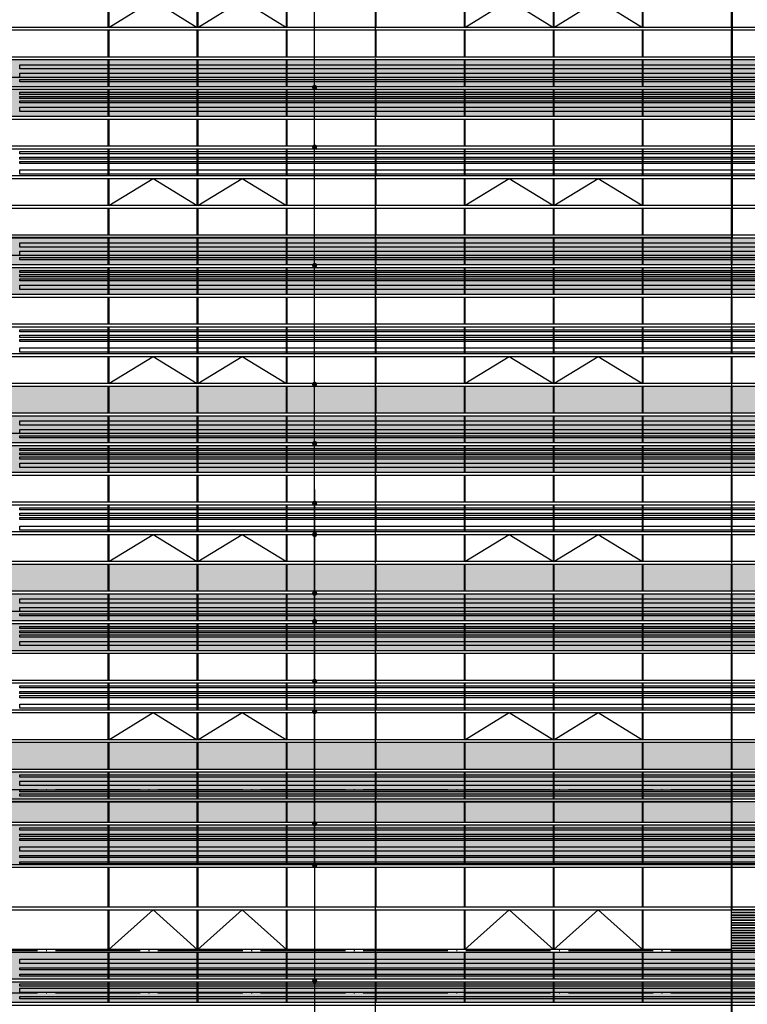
# Model space of a CAD drawing. Header units: millimetres. Extents: x 708158 to 1984082, y -168213 to -53.
# Tile 70 of 220: x 857358 to 874521, y -81118 to -57894. Entities that reach past the tile are written whole.
import ezdxf

# ---------------------------------------------------------------- set-up
doc = ezdxf.new("R2010")
doc.units = ezdxf.units.MM
doc.header["$LTSCALE"] = 1000
doc.set_wipeout_variables(frame=1)
doc.linetypes.add('DOTE', pattern=[2.42, 2, -0.2, 0.02, -0.2])
for name, color, linetype in [('A-AXIS', 1, 'DOTE'), ('A-看线', 63, 'Continuous'), ('DIM_LEAD', 3, 'Continuous'), ('DOTE', 1, 'DOTE'), ('WINDOW', 4, 'Continuous'), ('立面加粗', 5, 'Continuous'), ('立面填充线2 穿孔板', 105, 'Continuous'), ('立面窗户线', 21, 'Continuous')]:
    doc.layers.add(name, color=color, linetype=linetype)
doc.layers.add('E-百叶', color=8, linetype='Continuous', lineweight=35)

# ---------------------------------------------------------------- blocks, each defined once
blk = doc.blocks.new('A$C24AE1B25')
at = {"layer": '立面窗户线'}
blk.add_lwpolyline([(46850, 30), (0, 30), (-30, 30), (-300, 0), (-300, -30), (0, -30), (46850, -30)], dxfattribs=at)
blk = doc.blocks.new('A$C079B5708')
at = {"layer": 'A-看线'}
for points in [[(0, -170), (2090, -170), (2090, -270), (0, -270)], [(2100, -170), (4190, -170), (4190, -270), (2100, -270)], [(4200, -170), (6290, -170), (6290, -270), (4200, -270)], [(6300, -170), (8390, -170), (8390, -270), (6300, -270)], [(0, -370), (2090, -370), (2090, -420), (0, -420)], [(2100, -370), (4190, -370), (4190, -420), (2100, -420)], [(4200, -370), (6290, -370), (6290, -420), (4200, -420)], [(6300, -370), (8390, -370), (8390, -420), (6300, -420)], [(0, -520), (2090, -520), (2090, -570), (0, -570)], [(2100, -520), (4190, -520), (4190, -570), (2100, -570)], [(4200, -520), (6290, -520), (6290, -570), (4200, -570)], [(6300, -520), (8390, -520), (8390, -570), (6300, -570)], [(0, -750), (2090, -750), (2090, -800), (0, -800)], [(0, -850), (2090, -850), (2090, -950), (0, -950)], [(2100, -750), (4190, -750), (4190, -800), (2100, -800)], [(2100, -850), (4190, -850), (4190, -950), (2100, -950)], [(4200, -750), (6290, -750), (6290, -800), (4200, -800)], [(4200, -850), (6290, -850), (6290, -950), (4200, -950)], [(6300, -750), (8390, -750), (8390, -800), (6300, -800)], [(6300, -850), (8390, -850), (8390, -950), (6300, -950)], [(0, -1050), (2090, -1050), (2090, -1100), (0, -1100)], [(2100, -1050), (4190, -1050), (4190, -1100), (2100, -1100)], [(4200, -1050), (6290, -1050), (6290, -1100), (4200, -1100)], [(6300, -1050), (8390, -1050), (8390, -1100), (6300, -1100)]]:
    blk.add_lwpolyline(points, close=True, dxfattribs=at)
at = {"layer": 'WINDOW'}
for points in [[(2090, 0), (2100, 0), (2100, -640), (2090, -640)], [(4190, 0), (4200, 0), (4200, -640), (4190, -640)], [(6290, 0), (6300, 0), (6300, -640), (6290, -640)], [(8390, 0), (8400, 0), (8400, -640), (8390, -640)], [(2090, -700), (2100, -700), (2100, -1190), (2090, -1190)], [(4190, -700), (4200, -700), (4200, -1190), (4190, -1190)], [(6290, -700), (6300, -700), (6300, -1190), (6290, -1190)], [(8390, -700), (8400, -700), (8400, -1190), (8390, -1190)]]:
    blk.add_lwpolyline(points, close=True, dxfattribs=at)
blk = doc.blocks.new('A$C05264923')
at = {"layer": '立面窗户线'}
blk.add_lwpolyline([(46850, 30), (0, 30), (-90, 30), (-90, -30), (0, -30), (46850, -30)], dxfattribs=at)
blk = doc.blocks.new('A$C48FF79B3')
at = {"layer": 'A-看线'}
for points in [[(0, -70), (2090, -70), (2090, -120), (0, -120)], [(0, -220), (2090, -220), (2090, -270), (0, -270)], [(2100, -70), (4190, -70), (4190, -120), (2100, -120)], [(2100, -220), (4190, -220), (4190, -270), (2100, -270)], [(4200, -70), (6290, -70), (6290, -120), (4200, -120)], [(4200, -220), (6290, -220), (6290, -270), (4200, -270)], [(6300, -70), (8390, -70), (8390, -120), (6300, -120)], [(6300, -220), (8390, -220), (8390, -270), (6300, -270)], [(0, -320), (2090, -320), (2090, -370), (0, -370)], [(2100, -320), (4190, -320), (4190, -370), (2100, -370)], [(4200, -320), (6290, -320), (6290, -370), (4200, -370)], [(6300, -320), (8390, -320), (8390, -370), (6300, -370)], [(0, -520), (2090, -520), (2090, -620), (0, -620)], [(2100, -520), (4190, -520), (4190, -620), (2100, -620)], [(4200, -520), (6290, -520), (6290, -620), (4200, -620)], [(6300, -520), (8390, -520), (8390, -620), (6300, -620)], [(0, -720), (2090, -720), (2090, -770), (0, -770)], [(0, -870), (2090, -870), (2090, -920), (0, -920)], [(2100, -720), (4190, -720), (4190, -770), (2100, -770)], [(2100, -870), (4190, -870), (4190, -920), (2100, -920)], [(4200, -720), (6290, -720), (6290, -770), (4200, -770)], [(4200, -870), (6290, -870), (6290, -920), (4200, -920)], [(6300, -720), (8390, -720), (8390, -770), (6300, -770)], [(6300, -870), (8390, -870), (8390, -920), (6300, -920)]]:
    blk.add_lwpolyline(points, close=True, dxfattribs=at)
at = {"layer": 'WINDOW'}
for points in [[(2090, 0), (2100, 0), (2100, -940), (2090, -940)], [(4190, 0), (4200, 0), (4200, -940), (4190, -940)], [(6290, 0), (6300, 0), (6300, -940), (6290, -940)], [(8390, 0), (8400, 0), (8400, -940), (8390, -940)]]:
    blk.add_lwpolyline(points, close=True, dxfattribs=at)
blk = doc.blocks.new('A$C0C685A8F')
at = {"layer": 'A-看线'}
for points in [[(0, -70), (2090, -70), (2090, -120), (0, -120)], [(0, -220), (2090, -220), (2090, -320), (0, -320)], [(2100, -70), (4190, -70), (4190, -120), (2100, -120)], [(2100, -220), (4190, -220), (4190, -320), (2100, -320)], [(4200, -70), (6290, -70), (6290, -120), (4200, -120)], [(4200, -220), (6290, -220), (6290, -320), (4200, -320)], [(6300, -70), (8390, -70), (8390, -120), (6300, -120)], [(6300, -220), (8390, -220), (8390, -320), (6300, -320)], [(0, -420), (2090, -420), (2090, -470), (0, -470)], [(2100, -420), (4190, -420), (4190, -470), (2100, -470)], [(4200, -420), (6290, -420), (6290, -470), (4200, -470)], [(6300, -420), (8390, -420), (8390, -470), (6300, -470)], [(0, -520), (2090, -520), (2090, -570), (0, -570)], [(2100, -520), (4190, -520), (4190, -570), (2100, -570)], [(4200, -520), (6290, -520), (6290, -570), (4200, -570)], [(6300, -520), (8390, -520), (8390, -570), (6300, -570)]]:
    blk.add_lwpolyline(points, close=True, dxfattribs=at)
at = {"layer": 'WINDOW'}
for points in [[(2090, 0), (2100, 0), (2100, -640), (2090, -640)], [(4190, 0), (4200, 0), (4200, -640), (4190, -640)], [(6290, 0), (6300, 0), (6300, -640), (6290, -640)], [(8390, 0), (8400, 0), (8400, -640), (8390, -640)]]:
    blk.add_lwpolyline(points, close=True, dxfattribs=at)
blk = doc.blocks.new('A$C5AA87423')
at = {"layer": 'WINDOW'}
for points in [[(0, 0), (10, 0), (10, -490), (0, -490)], [(2100, 0), (2110, 0), (2110, -490), (2100, -490)], [(4200, 0), (4210, 0), (4210, -490), (4200, -490)], [(6300, 0), (6310, 0), (6310, -490), (6300, -490)], [(0, -1550), (10, -1550), (10, -2490), (0, -2490)], [(2100, -1550), (2110, -1550), (2110, -2490), (2100, -2490)], [(4200, -1550), (4210, -1550), (4210, -2490), (4200, -2490)], [(6300, -1550), (6310, -1550), (6310, -2490), (6300, -2490)], [(0, -2550), (10, -2550), (10, -3490), (0, -3490)], [(2100, -2550), (2110, -2550), (2110, -3490), (2100, -3490)], [(4200, -2550), (4210, -2550), (4210, -3490), (4200, -3490)], [(6300, -2550), (6310, -2550), (6310, -3490), (6300, -3490)]]:
    blk.add_lwpolyline(points, close=True, dxfattribs=at)
for points in [[(10, -3490), (1055, -2550), (2100, -3490)], [(2110, -3490), (3155, -2550), (4200, -3490)]]:
    blk.add_lwpolyline(points, dxfattribs=at)
blk = doc.blocks.new('A$C646C2EE2')
at = {"layer": 'A-看线'}
for points in [[(0, -70), (2090, -70), (2090, -120), (0, -120)], [(0, -200), (2090, -200), (2090, -250), (0, -250)], [(2100, -70), (4190, -70), (4190, -120), (2100, -120)], [(2100, -200), (4190, -200), (4190, -250), (2100, -250)], [(4200, -70), (6290, -70), (6290, -120), (4200, -120)], [(4200, -200), (6290, -200), (6290, -250), (4200, -250)], [(6300, -70), (8390, -70), (8390, -120), (6300, -120)], [(6300, -200), (8390, -200), (8390, -250), (6300, -250)], [(0, -300), (2090, -300), (2090, -350), (0, -350)], [(2100, -300), (4190, -300), (4190, -350), (2100, -350)], [(4200, -300), (6290, -300), (6290, -350), (4200, -350)], [(6300, -300), (8390, -300), (8390, -350), (6300, -350)], [(0, -500), (2090, -500), (2090, -600), (0, -600)], [(2100, -500), (4190, -500), (4190, -600), (2100, -600)], [(4200, -500), (6290, -500), (6290, -600), (4200, -600)], [(6300, -500), (8390, -500), (8390, -600), (6300, -600)]]:
    blk.add_lwpolyline(points, close=True, dxfattribs=at)
at = {"layer": 'WINDOW'}
for points in [[(2090, 0), (2100, 0), (2100, -640), (2090, -640)], [(4190, 0), (4200, 0), (4200, -640), (4190, -640)], [(6290, 0), (6300, 0), (6300, -640), (6290, -640)], [(8390, 0), (8400, 0), (8400, -640), (8390, -640)]]:
    blk.add_lwpolyline(points, close=True, dxfattribs=at)
blk = doc.blocks.new('A$C2A3A27BA')
at = {"layer": 'A-看线'}
for points in [[(0, -40), (2090, -40), (2090, -140), (0, -140)], [(2100, -40), (4190, -40), (4190, -140), (2100, -140)], [(4200, -40), (6290, -40), (6290, -140), (4200, -140)], [(6300, -40), (8390, -40), (8390, -140), (6300, -140)], [(0, -240), (2090, -240), (2090, -340), (0, -340)], [(0, -390), (2090, -390), (2090, -440), (0, -440)], [(2100, -240), (4190, -240), (4190, -340), (2100, -340)], [(2100, -390), (4190, -390), (4190, -440), (2100, -440)], [(4200, -240), (6290, -240), (6290, -340), (4200, -340)], [(4200, -390), (6290, -390), (6290, -440), (4200, -440)], [(6300, -240), (8390, -240), (8390, -340), (6300, -340)], [(6300, -390), (8390, -390), (8390, -440), (6300, -440)], [(0, -690), (2090, -690), (2090, -740), (0, -740)], [(2100, -690), (4190, -690), (4190, -740), (2100, -740)], [(4200, -690), (6290, -690), (6290, -740), (4200, -740)], [(6300, -690), (8390, -690), (8390, -740), (6300, -740)], [(0, -790), (2090, -790), (2090, -840), (0, -840)], [(0, -890), (2090, -890), (2090, -940), (0, -940)], [(2100, -790), (4190, -790), (4190, -840), (2100, -840)], [(2100, -890), (4190, -890), (4190, -940), (2100, -940)], [(4200, -790), (6290, -790), (6290, -840), (4200, -840)], [(4200, -890), (6290, -890), (6290, -940), (4200, -940)], [(6300, -790), (8390, -790), (8390, -840), (6300, -840)], [(6300, -890), (8390, -890), (8390, -940), (6300, -940)], [(0, -1040), (2090, -1040), (2090, -1140), (0, -1140)], [(2100, -1040), (4190, -1040), (4190, -1140), (2100, -1140)], [(4200, -1040), (6290, -1040), (6290, -1140), (4200, -1140)], [(6300, -1040), (8390, -1040), (8390, -1140), (6300, -1140)]]:
    blk.add_lwpolyline(points, close=True, dxfattribs=at)
at = {"layer": 'WINDOW'}
for points in [[(2090, 80), (2100, 80), (2100, -560), (2090, -560)], [(4190, 80), (4200, 80), (4200, -560), (4190, -560)], [(6290, 80), (6300, 80), (6300, -560), (6290, -560)], [(8390, 80), (8400, 80), (8400, -560), (8390, -560)], [(2090, -620), (2100, -620), (2100, -1260), (2090, -1260)], [(4190, -620), (4200, -620), (4200, -1260), (4190, -1260)], [(6290, -620), (6300, -620), (6300, -1260), (6290, -1260)], [(8390, -620), (8400, -620), (8400, -1260), (8390, -1260)]]:
    blk.add_lwpolyline(points, close=True, dxfattribs=at)
blk = doc.blocks.new('A$C455C528F')
at = {"layer": 'WINDOW'}
for points in [[(2090, 0), (2100, 0), (2100, -640), (2090, -640)], [(4190, 0), (4200, 0), (4200, -640), (4190, -640)], [(6290, 0), (6300, 0), (6300, -640), (6290, -640)], [(8390, 0), (8400, 0), (8400, -640), (8390, -640)], [(2090, -1400), (2100, -1400), (2100, -2040), (2090, -2040)], [(4190, -1400), (4200, -1400), (4200, -2040), (4190, -2040)], [(6290, -1400), (6300, -1400), (6300, -2040), (6290, -2040)], [(8390, -1400), (8400, -1400), (8400, -2040), (8390, -2040)], [(2090, -2100), (2100, -2100), (2100, -2740), (2090, -2740)], [(4190, -2100), (4200, -2100), (4200, -2740), (4190, -2740)], [(6290, -2100), (6300, -2100), (6300, -2740), (6290, -2740)], [(8390, -2100), (8400, -2100), (8400, -2740), (8390, -2740)]]:
    blk.add_lwpolyline(points, close=True, dxfattribs=at)
for points in [[(2100, -2040), (3145, -1400), (4190, -2040)], [(4200, -2040), (5245, -1400), (6290, -2040)]]:
    blk.add_lwpolyline(points, dxfattribs=at)
blk = doc.blocks.new('A$C090C4F04')
at = {"layer": '立面填充线2 穿孔板'}
for points in [[(5, 420), (46845, 420), (46845, -220), (5, -220)], [(5, -280), (46845, -280), (46845, -920), (5, -920)], [(5, -3080), (46845, -3080), (46845, -3720), (5, -3720)]]:
    blk.add_hatch(color=256, dxfattribs=at).paths.add_polyline_path(points)
at = {"layer": 'A-看线'}
for points in [[(5, 420), (46845, 420), (46845, -220), (5, -220)], [(5, -280), (46845, -280), (46845, -920), (5, -920)], [(5, -1680), (46845, -1680), (46845, -2320), (5, -2320)], [(5, -3080), (46845, -3080), (46845, -3720), (5, -3720)]]:
    blk.add_lwpolyline(points, close=True, dxfattribs=at)
at = {"layer": 'WINDOW'}
for points in [[(17445, -980), (17455, -980), (17455, -1620), (17445, -1620)], [(17445, -2380), (17455, -2380), (17455, -3020), (17445, -3020)], [(17445, -3080), (17455, -3080), (17455, -3720), (17445, -3720)]]:
    blk.add_lwpolyline(points, close=True, dxfattribs=at)
for name, p in [('A$C2A3A27BA', (9055, 340)), ('A$C2A3A27BA', (17455, 340)), ('A$C2A3A27BA', (25855, 340)), ('A$C05264923', (0, -250)), ('A$C455C528F', (9055, -980)), ('A$C455C528F', (17455, -980)), ('A$C05264923', (0, -1650)), ('A$C646C2EE2', (9055, -1680)), ('A$C646C2EE2', (17455, -1680)), ('A$C646C2EE2', (25855, -1680)), ('A$C05264923', (0, -2350)), ('A$C05264923', (0, -3050))]:
    blk.add_blockref(name, p, dxfattribs=at)
at = {"layer": '立面窗户线'}
for p in [(0, 450), (0, -950)]:
    blk.add_blockref('A$C24AE1B25', p, dxfattribs=at)
blk = doc.blocks.new('A$C22B71AAA')
at = {"layer": '立面填充线2 穿孔板'}
for points in [[(5, 420), (46845, 420), (46845, -220), (5, -220)], [(5, -280), (46845, -280), (46845, -920), (5, -920)]]:
    blk.add_hatch(color=256, dxfattribs=at).paths.add_polyline_path(points)
at = {"layer": 'A-看线'}
for points in [[(5, 420), (46845, 420), (46845, -220), (5, -220)], [(5, -280), (46845, -280), (46845, -920), (5, -920)], [(5, -1680), (46845, -1680), (46845, -2320), (5, -2320)]]:
    blk.add_lwpolyline(points, close=True, dxfattribs=at)
at = {"layer": 'WINDOW'}
for points in [[(17445, -980), (17455, -980), (17455, -1620), (17445, -1620)], [(17445, -2380), (17455, -2380), (17455, -3020), (17445, -3020)], [(17445, -3080), (17455, -3080), (17455, -3720), (17445, -3720)]]:
    blk.add_lwpolyline(points, close=True, dxfattribs=at)
for name, p in [('A$C2A3A27BA', (9055, 340)), ('A$C2A3A27BA', (17455, 340)), ('A$C2A3A27BA', (25855, 340)), ('A$C05264923', (0, -250)), ('A$C455C528F', (9055, -980)), ('A$C455C528F', (17455, -980)), ('A$C05264923', (0, -1650)), ('A$C646C2EE2', (9055, -1680)), ('A$C646C2EE2', (17455, -1680)), ('A$C646C2EE2', (25855, -1680)), ('A$C05264923', (0, -2350)), ('A$C05264923', (0, -3050))]:
    blk.add_blockref(name, p, dxfattribs=at)
at = {"layer": '立面窗户线'}
for p in [(0, 450), (0, -950)]:
    blk.add_blockref('A$C24AE1B25', p, dxfattribs=at)
blk = doc.blocks.new('A$Cc3478b20')
at = {"layer": 'E-百叶'}
blk.add_lwpolyline([(-395, 0), (1695, 0), (1695, -940), (-395, -940)], close=True, dxfattribs=at)
blk.add_wipeout([(-395, 0), (1695, 0), (1695, -940), (-395, -940)]).dxf.layer = 'E-百叶'
h = blk.add_hatch(dxfattribs=at)
h.set_pattern_fill('玻璃', color=256, scale=50)
h.set_pattern_definition([(0, (-760813.53, 77946.665), (0, 60), [])])
h.paths.add_polyline_path([(-395, 0), (1695, 0), (1695, -940), (-395, -940)])
blk = doc.blocks.new('byb')
at = {"layer": 'E-百叶'}
blk.add_blockref('A$Cc3478b20', (884740, -78887), dxfattribs=at)

msp = doc.modelspace()

# ---------------------------------------------------------------- hatches: boundary and pattern name
at = {"layer": '立面填充线2 穿孔板'}
for points in [[(848308, -71436.7), (895148, -71436.7), (895148, -72076.7), (848308, -72076.7)], [(848308, -72136.7), (895148, -72136.7), (895148, -72776.7), (848308, -72776.7)], [(848308, -74936.7), (895148, -74936.7), (895148, -75576.7), (848308, -75576.7)], [(848308, -75636.7), (895148, -75636.7), (895148, -76276.7), (848308, -76276.7)], [(848308, -76336.7), (895148, -76336.7), (895148, -76826.7), (848308, -76826.7)], [(848308, -76886.7), (895148, -76886.7), (895148, -77826.7), (848308, -77826.7)], [(848308, -79886.7), (895148, -79886.7), (895148, -80526.7), (848308, -80526.7)], [(848308, -80586.7), (895148, -80586.7), (895148, -81076.7), (848308, -81076.7)]]:
    msp.add_hatch(color=256, dxfattribs=at).paths.add_polyline_path(points)

# ---------------------------------------------------------------- linework, layer by layer
at = {"layer": 'A-AXIS'}
for p, q in [((949740, -59256.7), (839134.6, -59256.7)), ((949740, -63456.7), (839134.6, -63456.7)), ((949740, -67656.7), (839134.6, -67656.7)), ((949740, -71856.7), (839134.6, -71856.7)), ((949740, -76056.7), (839134.6, -76056.7)), ((949740, -80856.7), (839134.6, -80856.7))]:
    msp.add_line(p, q, dxfattribs=at)
at = {"layer": 'A-看线'}
for points in [[(848308, -71436.7), (895148, -71436.7), (895148, -72076.7), (848308, -72076.7)], [(848308, -72136.7), (895148, -72136.7), (895148, -72776.7), (848308, -72776.7)], [(848308, -73536.7), (895148, -73536.7), (895148, -74176.7), (848308, -74176.7)], [(848308, -74936.7), (895148, -74936.7), (895148, -75576.7), (848308, -75576.7)], [(848308, -75636.7), (895148, -75636.7), (895148, -76276.7), (848308, -76276.7)], [(848308, -76336.7), (895148, -76336.7), (895148, -76826.7), (848308, -76826.7)], [(848308, -76886.7), (895148, -76886.7), (895148, -77826.7), (848308, -77826.7)], [(848308, -79886.7), (895148, -79886.7), (895148, -80526.7), (848308, -80526.7)], [(848308, -80586.7), (895148, -80586.7), (895148, -81076.7), (848308, -81076.7)]]:
    msp.add_lwpolyline(points, close=True, dxfattribs=at)
at = {"layer": 'DIM_LEAD'}
for p in [(864314.2, -59489.8), (864314.3, -60898), (864314.5, -63689.8)]:
    msp.add_line(p, (864311.6, -32009.6), dxfattribs=at)
at = {"layer": 'DIM_LEAD', "const_width": 60}
for points in [[(864314.2, -59519.8, 1), (864314.2, -59459.8, 1)], [(864314.3, -60928, 1), (864314.3, -60868, 1)], [(864314.6, -63719.8, 1), (864314.5, -63659.8, 1)]]:
    msp.add_lwpolyline(points, format="xyb", close=True, dxfattribs=at)
at = {"layer": 'DOTE'}
for p, q in [((865753, -87432.6), (865753, -34939.7)), ((874153, -87432.6), (874153, -34939.7))]:
    msp.add_line(p, q, dxfattribs=at)
at = {"layer": 'WINDOW'}
for points in [[(865748, -72836.7), (865758, -72836.7), (865758, -73476.7), (865748, -73476.7)], [(865748, -74236.7), (865758, -74236.7), (865758, -74876.7), (865748, -74876.7)], [(865748, -74936.7), (865758, -74936.7), (865758, -75576.7), (865748, -75576.7)], [(874148, -75886.7), (874158, -75886.7), (874158, -76826.7), (874148, -76826.7)]]:
    msp.add_lwpolyline(points, close=True, dxfattribs=at)
at = {"layer": '立面加粗', "const_width": 50}
for points in [[(848308, -63036.7), (848308, -37556.7), (874158, -37556.7), (874158, -63036.7)], [(848302.3, -85956.7), (848302.3, -76336.7), (874152.3, -76336.7), (874152.3, -85956.7)]]:
    msp.add_lwpolyline(points, close=True, dxfattribs=at)

# ---------------------------------------------------------------- block references
at = {"layer": 'A-看线'}
for name, p in [('A$C22B71AAA', (848303, -55056.7)), ('A$C22B71AAA', (848303, -59256.7)), ('A$C090C4F04', (848303, -63456.7)), ('A$C090C4F04', (848303, -67656.7)), ('A$C5AA87423', (859448, -76336.7)), ('A$C5AA87423', (867848, -76336.7))]:
    msp.add_blockref(name, p, dxfattribs=at)
at = {"layer": 'WINDOW'}
for name, p in [('A$C2A3A27BA', (857358, -71516.7)), ('A$C2A3A27BA', (865758, -71516.7)), ('A$C2A3A27BA', (874158, -71516.7)), ('A$C05264923', (848303, -72106.7)), ('A$C455C528F', (857358, -72836.7)), ('A$C455C528F', (865758, -72836.7)), ('A$C05264923', (848303, -73506.7)), ('A$C646C2EE2', (857358, -73536.7)), ('A$C646C2EE2', (865758, -73536.7)), ('A$C646C2EE2', (874158, -73536.7)), ('A$C05264923', (848303, -74206.7)), ('A$C05264923', (848303, -74906.7)), ('A$C0C685A8F', (857358, -75636.7)), ('A$C0C685A8F', (865758, -75636.7)), ('A$C0C685A8F', (874158, -75636.7)), ('A$C05264923', (848303, -76856.7)), ('A$C48FF79B3', (857358, -76886.7)), ('A$C48FF79B3', (865758, -76886.7)), ('A$C48FF79B3', (874158, -76886.7)), ('A$C05264923', (848303, -77856.7)), ('A$C079B5708', (857358, -79886.7)), ('A$C079B5708', (865758, -79886.7)), ('A$C079B5708', (874158, -79886.7)), ('A$C05264923', (848303, -80556.7))]:
    msp.add_blockref(name, p, dxfattribs=at)
at = {"layer": '立面窗户线'}
for p in [(848303, -71406.7), (848303, -72806.7), (848303, -75606.7), (848303, -76306.7), (848303, -78856.7), (848303, -79856.7), (848303, -81106.7)]:
    msp.add_blockref('A$C24AE1B25', p, dxfattribs=at)

# ---------------------------------------------------------------- next in the draw order: block references
at = {"layer": 'E-百叶'}
msp.add_blockref('byb', (-10186.8, 0), dxfattribs=at)

# ---------------------------------------------------------------- next in the draw order: linework, layer by layer
at = {"layer": 'A-AXIS'}
msp.add_line((949740, -79856.7), (839134.6, -79856.7), dxfattribs=at)
at = {"layer": 'DIM_LEAD'}
for p in [(864316.6, -85896.7), (864314.8, -66491.3), (864314.9, -67889.8), (864315.1, -69298), (864315.1, -70036.7), (864315.3, -71422.1), (864315.3, -72089.8), (864315.5, -73498), (864315.5, -74213.3), (864315.8, -76856.2), (864315.9, -77836.6), (864316.1, -80567.3), (864316.3, -83110.9), (864316.6, -85896.7)]:
    msp.add_line(p, (864311.6, -32009.6), dxfattribs=at)
at = {"layer": 'DIM_LEAD', "const_width": 60}
for points in [[(864314.8, -66521.3, 1), (864314.8, -66461.3, 1)], [(864314.9, -67919.8, 1), (864314.9, -67859.8, 1)], [(864315.1, -69328, 1), (864315.1, -69268, 1)], [(864315.1, -70066.7, 1), (864315.1, -70006.7, 1)], [(864315.3, -71452.1, 1), (864315.3, -71392.1, 1)], [(864315.3, -72119.8, 1), (864315.3, -72059.8, 1)], [(864315.5, -73528, 1), (864315.5, -73468, 1)], [(864315.5, -74243.3, 1), (864315.5, -74183.3, 1)], [(864315.8, -76886.2, 1), (864315.8, -76826.2, 1)], [(864315.9, -77866.6, 1), (864315.9, -77806.6, 1)], [(864316.1, -80597.3, 1), (864316.1, -80537.3, 1)]]:
    msp.add_lwpolyline(points, format="xyb", close=True, dxfattribs=at)

doc.saveas('drawing.dxf')
